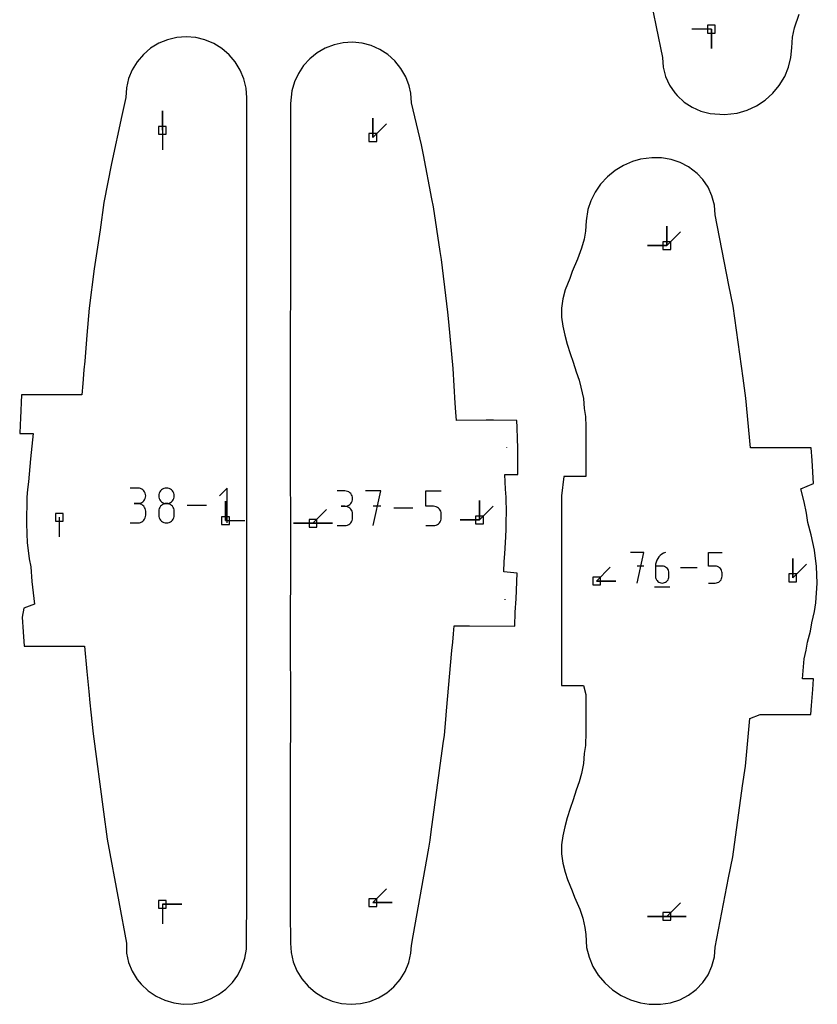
# Model space of a CAD drawing. Extents: x 0 to 600, y 0 to 900.
# Tile 29 of 55: x 460 to 519, y 513 to 585. Entities that reach past the tile are written whole.
import ezdxf

# ---------------------------------------------------------------- set-up
doc = ezdxf.new("R2010")
doc.units = 0

msp = doc.modelspace()

# ---------------------------------------------------------------- linework, layer by layer
at = {"layer": 'annotation', "color": 1}
for p, q in [((510.94082, 584.757398), (509.51207, 584.757398)), ((510.94082, 584.757398), (510.94082, 583.328648)), ((510.94082, 584.757398), (510.94082, 583.328648)), ((510.94082, 583.328648), (510.94082, 584.757398)), ((470.528814, 577.307544), (470.528814, 578.736294)), ((470.528814, 577.307544), (470.528814, 578.736294)), ((470.528814, 578.736294), (470.528814, 577.307544)), ((486.018265, 576.7816), (486.018265, 578.21035)), ((486.018265, 576.7816), (486.018265, 578.21035)), ((486.018265, 578.21035), (486.018265, 576.7816)), ((470.528814, 577.307544), (470.528814, 575.878794)), ((486.018265, 576.7816), (487.028544, 577.791879)), ((507.660773, 568.81403), (507.660773, 570.24278)), ((507.660773, 568.81403), (507.660773, 570.24278)), ((507.660773, 570.24278), (507.660773, 568.81403)), ((507.660773, 568.81403), (507.660773, 570.24278)), ((507.660773, 570.24278), (507.660773, 568.81403)), ((507.660773, 568.81403), (508.671052, 569.824309)), ((507.660773, 568.81403), (506.232023, 568.81403)), ((507.660773, 568.81403), (506.232023, 568.81403)), ((506.232023, 568.81403), (507.660773, 568.81403)), ((495.877305, 553.956517), (495.876468, 553.964663)), ((468.72649, 550.961551), (468.156824, 550.961551)), ((468.828946, 550.952355), (468.72649, 550.961551)), ((468.925353, 550.925853), (468.828946, 550.952355)), ((469.014109, 550.883675), (468.925353, 550.925853)), ((469.093609, 550.827451), (469.014109, 550.883675)), ((469.16225, 550.758811), (469.093609, 550.827451)), ((469.218429, 550.679385), (469.16225, 550.758811)), ((469.260542, 550.590803), (469.218429, 550.679385)), ((469.286985, 550.494695), (469.260542, 550.590803)), ((469.296156, 550.39269), (469.286985, 550.494695)), ((469.286985, 550.290207), (469.296156, 550.39269)), ((469.296156, 550.39269), (469.296156, 550.39269)), ((470.267353, 550.494534), (470.258161, 550.392529)), ((470.258161, 550.392529), (470.258161, 550.392529)), ((470.258161, 550.392529), (470.267358, 550.290046)), ((470.29385, 550.590642), (470.267353, 550.494534)), ((470.336031, 550.679224), (470.29385, 550.590642)), ((470.392279, 550.75865), (470.336031, 550.679224)), ((470.460973, 550.82729), (470.392279, 550.75865)), ((470.540494, 550.883514), (470.460973, 550.82729)), ((470.629223, 550.925692), (470.540494, 550.883514)), ((470.72554, 550.952194), (470.629223, 550.925692)), ((470.827827, 550.961391), (470.72554, 550.952194)), ((470.930113, 550.952194), (470.827827, 550.961391)), ((470.827827, 550.961391), (470.827827, 550.961391)), ((471.02643, 550.925692), (470.930113, 550.952194)), ((471.115159, 550.883514), (471.02643, 550.925692)), ((471.19468, 550.82729), (471.115159, 550.883514)), ((471.263374, 550.75865), (471.19468, 550.82729)), ((471.319622, 550.679224), (471.263374, 550.75865)), ((471.361804, 550.590642), (471.319622, 550.679224)), ((471.3883, 550.494534), (471.361804, 550.590642)), ((471.388295, 550.290046), (471.397492, 550.392529)), ((471.397492, 550.392529), (471.3883, 550.494534)), ((471.397492, 550.392529), (471.397492, 550.392529)), ((475.294579, 550.964528), (474.72427, 550.394058)), ((475.294579, 548.399182), (475.294579, 550.964528)), ((483.958492, 550.751465), (483.391974, 550.751465)), ((484.060382, 550.742319), (483.958492, 550.751465)), ((484.156256, 550.715964), (484.060382, 550.742319)), ((484.244521, 550.674019), (484.156256, 550.715964)), ((484.323582, 550.618105), (484.244521, 550.674019)), ((484.391844, 550.549845), (484.323582, 550.618105)), ((484.447712, 550.470857), (484.391844, 550.549845)), ((484.489592, 550.382765), (484.447712, 550.470857)), ((484.51589, 550.287187), (484.489592, 550.382765)), ((486.616095, 550.754424), (485.481619, 550.754424)), ((486.048937, 548.203254), (486.616095, 550.754424)), ((489.924489, 549.618349), (489.924489, 550.754424)), ((489.924489, 550.754424), (491.057525, 550.754424)), ((468.72649, 549.82222), (468.441255, 549.82222)), ((468.441255, 549.82222), (468.72649, 549.82222)), ((468.72649, 549.82222), (468.828946, 549.831418)), ((468.828946, 549.813024), (468.72649, 549.82222)), ((468.72649, 549.82222), (468.72649, 549.82222)), ((468.828946, 549.831418), (468.925353, 549.857936)), ((468.925353, 549.786522), (468.828946, 549.813024)), ((468.925353, 549.857936), (469.014109, 549.900156)), ((469.014109, 549.744343), (468.925353, 549.786522)), ((469.014109, 549.900156), (469.093609, 549.956462)), ((469.093609, 549.688119), (469.014109, 549.744343)), ((469.093609, 549.956462), (469.16225, 550.025236)), ((469.16225, 549.619479), (469.093609, 549.688119)), ((469.16225, 550.025236), (469.218429, 550.104863)), ((469.218429, 550.104863), (469.260542, 550.193725)), ((469.260542, 550.193725), (469.286985, 550.290207)), ((470.267358, 550.290046), (470.293868, 550.193565)), ((470.293868, 550.193565), (470.336067, 550.104702)), ((470.336067, 550.104702), (470.392332, 550.025075)), ((470.460973, 549.687831), (470.392279, 549.61907)), ((470.392332, 550.025075), (470.461039, 549.956301)), ((470.540494, 549.744129), (470.460973, 549.687831)), ((470.461039, 549.956301), (470.540566, 549.899995)), ((470.629223, 549.786345), (470.540494, 549.744129)), ((470.540566, 549.899995), (470.629288, 549.857775)), ((470.72554, 549.812861), (470.629223, 549.786345)), ((470.629288, 549.857775), (470.725583, 549.831257)), ((470.827827, 549.822059), (470.72554, 549.812861)), ((470.725583, 549.831257), (470.827827, 549.822059)), ((470.827827, 549.822059), (470.930071, 549.831257)), ((470.930113, 549.812866), (470.827827, 549.822059)), ((470.827827, 549.822059), (470.827827, 549.822059)), ((470.827827, 549.822059), (470.827827, 549.822059)), ((470.930071, 549.831257), (471.026365, 549.857775)), ((471.02643, 549.786363), (470.930113, 549.812866)), ((471.026365, 549.857775), (471.115088, 549.899995)), ((471.115159, 549.744165), (471.02643, 549.786363)), ((471.115088, 549.899995), (471.194614, 549.956301)), ((471.19468, 549.687884), (471.115159, 549.744165)), ((471.194614, 549.956301), (471.263321, 550.025075)), ((471.263374, 549.619137), (471.19468, 549.687884)), ((471.263321, 550.025075), (471.319586, 550.104702)), ((471.319586, 550.104702), (471.361785, 550.193565)), ((471.361785, 550.193565), (471.388295, 550.290046)), ((473.762426, 549.681855), (472.359739, 549.681855)), ((475.16804, 548.568779), (475.16804, 549.997529)), ((475.16804, 548.568779), (475.16804, 549.997529)), ((475.16804, 549.997529), (475.16804, 548.568779)), ((484.060382, 549.627576), (484.156256, 549.653947)), ((484.156256, 549.653947), (484.244521, 549.695934)), ((484.244521, 549.695934), (484.323582, 549.751929)), ((484.323582, 549.751929), (484.391844, 549.820323)), ((484.391844, 549.820323), (484.447712, 549.89951)), ((484.447712, 549.89951), (484.489592, 549.987882)), ((484.489592, 549.987882), (484.51589, 550.08383)), ((484.52501, 550.185747), (484.51589, 550.287187)), ((484.51589, 550.08383), (484.52501, 550.185747)), ((484.52501, 550.185747), (484.52501, 550.185747)), ((493.866767, 548.609685), (493.866767, 550.038435)), ((493.866767, 548.609685), (493.866767, 550.038435)), ((493.866767, 550.038435), (493.866767, 548.609685)), ((493.866767, 548.609685), (493.866767, 550.038435)), ((493.866767, 550.038435), (493.866767, 548.609685)), ((469.218429, 549.540053), (469.16225, 549.619479)), ((469.260542, 549.451471), (469.218429, 549.540053)), ((469.286985, 549.355363), (469.260542, 549.451471)), ((469.296156, 549.253358), (469.286985, 549.355363)), ((469.286985, 548.866077), (469.296156, 548.968123)), ((469.296156, 548.968123), (469.296156, 549.253358)), ((469.296156, 549.253358), (469.296156, 549.253358)), ((470.267353, 549.354185), (470.258161, 549.25175)), ((470.258161, 549.25175), (470.258161, 548.967963)), ((470.258161, 548.967963), (470.258161, 548.967963)), ((470.258161, 548.967963), (470.267358, 548.865534)), ((470.29385, 549.450629), (470.267353, 549.354185)), ((470.336031, 549.539464), (470.29385, 549.450629)), ((470.392279, 549.61907), (470.336031, 549.539464)), ((471.319622, 549.539535), (471.263374, 549.619137)), ((471.361804, 549.450694), (471.319622, 549.539535)), ((471.3883, 549.354228), (471.361804, 549.450694)), ((471.388295, 548.865534), (471.397492, 548.967963)), ((471.397492, 549.25175), (471.3883, 549.354228)), ((471.397492, 548.967963), (471.397492, 549.25175)), ((471.397492, 549.25175), (471.397492, 549.25175)), ((481.607304, 548.37156), (482.617583, 549.381839)), ((483.958492, 549.618429), (483.674833, 549.618429)), ((483.674833, 549.618429), (483.958492, 549.618429)), ((483.958492, 549.618429), (484.060382, 549.627576)), ((484.060382, 549.609283), (483.958492, 549.618429)), ((483.958492, 549.618429), (483.958492, 549.618429)), ((484.156256, 549.582928), (484.060382, 549.609283)), ((484.244521, 549.540983), (484.156256, 549.582928)), ((484.323582, 549.485069), (484.244521, 549.540983)), ((484.391844, 549.416809), (484.323582, 549.485069)), ((484.447712, 549.337821), (484.391844, 549.416809)), ((484.489592, 549.249729), (484.447712, 549.337821)), ((484.51589, 549.154152), (484.489592, 549.249729)), ((484.52501, 549.052711), (484.51589, 549.154152)), ((484.52501, 548.769052), (484.52501, 549.052711)), ((484.52501, 549.052711), (484.52501, 549.052711)), ((486.616095, 549.618349), (486.048937, 549.618349)), ((488.96804, 549.478839), (487.573104, 549.478839)), ((490.491007, 549.618349), (489.924489, 549.618349)), ((490.592728, 549.609256), (490.491007, 549.618349)), ((490.688513, 549.583032), (490.592728, 549.609256)), ((490.776752, 549.541258), (490.688513, 549.583032)), ((490.855833, 549.485516), (490.776752, 549.541258)), ((490.924148, 549.417387), (490.855833, 549.485516)), ((490.980085, 549.338453), (490.924148, 549.417387)), ((491.022033, 549.250294), (490.980085, 549.338453)), ((491.048384, 549.154493), (491.022033, 549.250294)), ((491.057525, 549.052631), (491.048384, 549.154493)), ((491.057525, 548.770412), (491.057525, 549.052631)), ((491.057525, 549.052631), (491.057525, 549.052631)), ((493.866767, 548.609685), (494.877046, 549.619964)), ((462.931519, 548.806904), (462.931519, 547.378154)), ((468.156824, 548.399262), (468.72649, 548.399262)), ((468.72649, 548.399262), (468.828946, 548.408453)), ((468.72649, 548.399262), (468.72649, 548.399262)), ((468.828946, 548.408453), (468.925353, 548.434942)), ((468.925353, 548.434942), (469.014109, 548.477103)), ((469.014109, 548.477103), (469.093609, 548.533309)), ((469.093609, 548.533309), (469.16225, 548.601936)), ((469.16225, 548.601936), (469.218429, 548.681357)), ((469.218429, 548.681357), (469.260542, 548.769946)), ((469.260542, 548.769946), (469.286985, 548.866077)), ((470.267358, 548.865534), (470.293868, 548.769201)), ((470.293868, 548.769201), (470.336067, 548.680553)), ((470.336067, 548.680553), (470.392332, 548.60118)), ((470.392332, 548.60118), (470.461039, 548.532672)), ((470.461039, 548.532672), (470.540566, 548.47662)), ((470.540566, 548.47662), (470.629288, 548.434614)), ((470.629288, 548.434614), (470.725583, 548.408244)), ((470.725583, 548.408244), (470.827827, 548.399101)), ((470.827827, 548.399101), (470.930071, 548.408244)), ((470.827827, 548.399101), (470.827827, 548.399101)), ((470.930071, 548.408244), (471.026365, 548.434614)), ((471.026365, 548.434614), (471.115088, 548.47662)), ((471.115088, 548.47662), (471.194614, 548.532672)), ((471.194614, 548.532672), (471.263321, 548.60118)), ((471.263321, 548.60118), (471.319586, 548.680553)), ((471.319586, 548.680553), (471.361785, 548.769201)), ((471.361785, 548.769201), (471.388295, 548.865534)), ((475.16804, 548.568779), (476.59679, 548.568779)), ((481.607304, 548.37156), (480.178554, 548.37156)), ((481.607304, 548.37156), (480.178554, 548.37156)), ((480.178554, 548.37156), (481.607304, 548.37156)), ((481.607304, 548.37156), (483.036054, 548.37156)), ((481.607304, 548.37156), (483.036054, 548.37156)), ((483.036054, 548.37156), (481.607304, 548.37156)), ((481.607304, 548.37156), (483.036054, 548.37156)), ((483.036054, 548.37156), (481.607304, 548.37156)), ((483.391974, 548.203334), (483.958492, 548.203334)), ((483.958492, 548.203334), (484.060382, 548.212474)), ((483.958492, 548.203334), (483.958492, 548.203334)), ((484.060382, 548.212474), (484.156256, 548.238817)), ((484.156256, 548.238817), (484.244521, 548.280744)), ((484.244521, 548.280744), (484.323582, 548.336641)), ((484.323582, 548.336641), (484.391844, 548.404888)), ((484.391844, 548.404888), (484.447712, 548.48387)), ((484.447712, 548.48387), (484.489592, 548.571969)), ((484.489592, 548.571969), (484.51589, 548.667569)), ((484.51589, 548.667569), (484.52501, 548.769052)), ((489.924489, 548.203254), (490.491007, 548.203254)), ((490.491007, 548.203254), (490.592686, 548.212396)), ((490.491007, 548.203254), (490.491007, 548.203254)), ((490.592686, 548.212396), (490.688448, 548.238752)), ((490.688448, 548.238752), (490.77668, 548.280718)), ((490.77668, 548.280718), (490.855767, 548.336687)), ((490.855767, 548.336687), (490.924095, 548.405055)), ((490.924095, 548.405055), (490.980049, 548.484217)), ((490.980049, 548.484217), (491.022015, 548.572567)), ((491.022015, 548.572567), (491.048378, 548.6685)), ((491.048378, 548.6685), (491.057525, 548.770412)), ((493.866767, 548.609685), (492.438017, 548.609685)), ((493.866767, 548.609685), (492.438017, 548.609685)), ((492.438017, 548.609685), (493.866767, 548.609685)), ((505.978994, 546.210929), (504.980836, 546.210929)), ((505.479985, 543.966305), (505.978994, 546.210929)), ((507.295699, 546.085253), (507.177776, 545.996326)), ((507.42673, 546.15739), (507.295699, 546.085253)), ((507.569522, 546.210929), (507.42673, 546.15739)), ((507.569522, 546.210929), (507.569522, 546.210929)), ((510.728478, 545.211363), (510.728478, 546.210929)), ((510.728478, 546.210929), (511.725369, 546.210929)), ((506.831835, 545.363082), (506.820798, 545.211363)), ((506.864049, 545.508854), (506.831835, 545.363082)), ((506.916095, 545.646871), (506.864049, 545.508854)), ((506.986628, 545.775328), (506.916095, 545.646871)), ((507.074304, 545.892415), (506.986628, 545.775328)), ((507.177776, 545.996326), (507.074304, 545.892415)), ((516.924954, 544.352804), (516.924954, 545.781554)), ((516.924954, 544.352804), (516.924954, 545.781554)), ((516.924954, 545.781554), (516.924954, 544.352804)), ((516.924954, 544.352804), (517.935233, 545.363083)), ((502.488971, 544.114679), (503.499249, 545.124958)), ((505.978994, 545.211363), (505.479985, 545.211363)), ((506.820798, 545.211363), (506.820798, 544.465314)), ((507.319243, 545.211363), (506.820798, 545.211363)), ((507.40889, 545.203363), (507.319243, 545.211363)), ((507.493244, 545.18029), (507.40889, 545.203363)), ((507.570904, 545.143536), (507.493244, 545.18029)), ((507.640464, 545.094491), (507.570904, 545.143536)), ((507.700524, 545.034549), (507.640464, 545.094491)), ((507.749679, 544.965099), (507.700524, 545.034549)), ((507.786527, 544.887533), (507.749679, 544.965099)), ((507.809665, 544.803244), (507.786527, 544.887533)), ((507.817689, 544.713621), (507.809665, 544.803244)), ((507.817689, 544.465314), (507.817689, 544.713621)), ((507.817689, 544.713621), (507.817689, 544.713621)), ((509.886956, 545.088617), (508.659634, 545.088617)), ((511.226924, 545.211363), (510.728478, 545.211363)), ((511.316422, 545.203363), (511.226924, 545.211363)), ((511.400698, 545.18029), (511.316422, 545.203363)), ((511.478334, 545.143536), (511.400698, 545.18029)), ((511.547913, 545.094491), (511.478334, 545.143536)), ((511.608019, 545.034549), (511.547913, 545.094491)), ((511.657234, 544.965099), (511.608019, 545.034549)), ((511.694142, 544.887533), (511.657234, 544.965099)), ((511.717326, 544.803244), (511.694142, 544.887533)), ((511.725369, 544.713621), (511.717326, 544.803244)), ((511.725369, 544.465314), (511.725369, 544.713621)), ((511.725369, 544.713621), (511.725369, 544.713621)), ((502.488971, 544.114679), (503.917721, 544.114679)), ((502.488971, 544.114679), (503.917721, 544.114679)), ((503.917721, 544.114679), (502.488971, 544.114679)), ((506.820798, 544.465314), (506.820798, 544.465314)), ((506.820798, 544.465314), (506.828845, 544.375648)), ((506.828845, 544.375648), (506.852041, 544.291242)), ((506.852041, 544.291242), (506.888964, 544.213508)), ((506.888964, 544.213508), (506.938195, 544.143858)), ((506.938195, 544.143858), (506.998312, 544.083705)), ((506.998312, 544.083705), (507.067896, 544.034461)), ((507.067896, 544.034461), (507.145526, 543.997538)), ((507.145526, 543.997538), (507.229782, 543.974349)), ((507.229782, 543.974349), (507.319243, 543.966305)), ((507.319243, 543.966305), (507.40889, 543.974349)), ((507.319243, 543.966305), (507.319243, 543.966305)), ((507.40889, 543.974349), (507.493244, 543.997538)), ((507.493244, 543.997538), (507.570904, 544.034461)), ((507.570904, 544.034461), (507.640464, 544.083705)), ((507.640464, 544.083705), (507.700524, 544.143858)), ((507.700524, 544.143858), (507.749679, 544.213508)), ((507.749679, 544.213508), (507.786527, 544.291242)), ((507.786527, 544.291242), (507.809665, 544.375648)), ((507.809665, 544.375648), (507.817689, 544.465314)), ((510.728478, 543.966305), (511.226924, 543.966305)), ((511.226924, 543.966305), (511.316385, 543.974349)), ((511.226924, 543.966305), (511.226924, 543.966305)), ((511.316385, 543.974349), (511.400641, 543.997538)), ((511.400641, 543.997538), (511.478271, 544.034461)), ((511.478271, 544.034461), (511.547855, 544.083705)), ((511.547855, 544.083705), (511.607972, 544.143858)), ((511.607972, 544.143858), (511.657203, 544.213508)), ((511.657203, 544.213508), (511.694126, 544.291242)), ((511.694126, 544.291242), (511.717322, 544.375648)), ((511.717322, 544.375648), (511.725369, 544.465314)), ((506.758369, 543.685727), (507.880681, 543.685727)), ((495.748355, 542.740182), (495.753973, 542.785425)), ((486.018265, 520.43616), (487.028544, 521.446438)), ((470.528814, 520.305552), (471.957564, 520.305552)), ((470.528814, 520.305552), (471.957564, 520.305552)), ((471.957564, 520.305552), (470.528814, 520.305552)), ((470.528814, 520.305552), (470.528814, 518.876802)), ((486.018265, 520.43616), (487.447015, 520.43616)), ((486.018265, 520.43616), (487.447015, 520.43616)), ((487.447015, 520.43616), (486.018265, 520.43616)), ((507.660773, 519.414745), (508.671052, 520.425024)), ((507.660773, 519.414745), (506.232023, 519.414745)), ((507.660773, 519.414745), (506.232023, 519.414745)), ((506.232023, 519.414745), (507.660773, 519.414745)), ((507.660773, 519.414745), (509.089523, 519.414745)), ((507.660773, 519.414745), (509.089523, 519.414745)), ((509.089523, 519.414745), (507.660773, 519.414745)), ((507.660773, 519.414745), (509.089523, 519.414745)), ((509.089523, 519.414745), (507.660773, 519.414745))]:
    msp.add_line(p, q, dxfattribs=at)
at = {"layer": 'boundary', "color": 5}
for p, q in [((506.052459, 589.081677), (506.870874, 584.929823)), ((517.062538, 584.859212), (517.391775, 585.866956)), ((506.870874, 584.929823), (507.33385, 582.680464)), ((516.917441, 584.178609), (517.062538, 584.859212)), ((470.90425, 583.980703), (470.257468, 583.714246)), ((471.584978, 584.142168), (470.90425, 583.980703)), ((472.279999, 584.194668), (471.584978, 584.142168)), ((472.974854, 584.137762), (472.279999, 584.194668)), ((473.655149, 583.972118), (472.974854, 584.137762)), ((474.301805, 583.701736), (473.655149, 583.972118)), ((483.839925, 583.753074), (483.163285, 583.606237)), ((484.531219, 583.792787), (483.839925, 583.753074)), ((485.220613, 583.724554), (484.531219, 583.792787)), ((516.854688, 583.378237), (516.917441, 584.178609)), ((469.660542, 583.349418), (469.128178, 582.89514)), ((470.257468, 583.714246), (469.660542, 583.349418)), ((474.898832, 583.333185), (474.301805, 583.701736)), ((475.431321, 582.875629), (474.898832, 583.333185)), ((481.919861, 583.011872), (481.382011, 582.5796)), ((482.518261, 583.356999), (481.919861, 583.011872)), ((483.163285, 583.606237), (482.518261, 583.356999)), ((485.894319, 583.548379), (485.220613, 583.724554)), ((486.533455, 583.267663), (485.894319, 583.548379)), ((487.121913, 582.888491), (486.533455, 583.267663)), ((516.796735, 582.660345), (516.854688, 583.378237)), ((468.673448, 582.362678), (468.307568, 581.765129)), ((469.128178, 582.89514), (468.673448, 582.362678)), ((475.88626, 582.340277), (475.431321, 582.875629)), ((476.252399, 581.740341), (475.88626, 582.340277)), ((481.382011, 582.5796), (480.916666, 582.070561)), ((487.644489, 582.419493), (487.121913, 582.888491)), ((488.087544, 581.871779), (487.644489, 582.419493)), ((507.33385, 582.680464), (507.395772, 581.962915)), ((516.623216, 581.94847), (516.796735, 582.660345)), ((468.307568, 581.765129), (468.039496, 581.117186)), ((476.520683, 581.090579), (476.252399, 581.740341)), ((480.916666, 582.070561), (480.534584, 581.496975)), ((488.439269, 581.258632), (488.087544, 581.871779)), ((507.395772, 581.962915), (507.569547, 581.281016)), ((516.338364, 581.262413), (516.623216, 581.94847)), ((468.039496, 581.117186), (467.875799, 580.434861)), ((476.684538, 580.406975), (476.520683, 581.090579)), ((480.244351, 580.872188), (480.052647, 580.210667)), ((480.534584, 581.496975), (480.244351, 580.872188)), ((488.690049, 580.59523), (488.439269, 581.258632)), ((507.569547, 581.281016), (507.854808, 580.641767)), ((515.941698, 580.609916), (516.338364, 581.262413)), ((467.875799, 580.434861), (467.836732, 579.724993)), ((476.739877, 579.703393), (476.684538, 580.406975)), ((480.052647, 580.210667), (479.946687, 579.291875)), ((488.82073, 580.04692), (488.690049, 580.59523)), ((507.854808, 580.641767), (508.244513, 580.060899)), ((515.464393, 580.040453), (515.941698, 580.609916)), ((467.836732, 579.724993), (467.545907, 578.404632)), ((476.739821, 575.240468), (476.739877, 579.703393)), ((488.875411, 579.343874), (488.82073, 580.04692)), ((508.244513, 580.060899), (508.432933, 579.863354)), ((508.432933, 579.863354), (508.943501, 579.392954)), ((508.943501, 579.392954), (509.526194, 579.011656)), ((514.259983, 579.115571), (514.896654, 579.535199)), ((514.896654, 579.535199), (515.464393, 580.040453)), ((479.946687, 579.291875), (479.946441, 573.877289)), ((489.588263, 576.229055), (488.875411, 579.343874)), ((509.526194, 579.011656), (510.166282, 578.726722)), ((510.166282, 578.726722), (510.848293, 578.543063)), ((512.843893, 578.572208), (513.570065, 578.791942)), ((513.570065, 578.791942), (514.259983, 579.115571)), ((467.545907, 578.404632), (466.771852, 574.86629)), ((510.848293, 578.543063), (511.901056, 578.462133)), ((511.901056, 578.462133), (512.843893, 578.572208)), ((489.741657, 575.512656), (489.588263, 576.229055)), ((476.751043, 569.413574), (476.739821, 575.240468)), ((490.36396, 572.258755), (489.741657, 575.512656)), ((505.7175, 575.177128), (505.142091, 575.003678)), ((506.555566, 575.286343), (505.7175, 575.177128)), ((507.270278, 575.273892), (506.555566, 575.286343)), ((507.971926, 575.156699), (507.270278, 575.273892)), ((508.641755, 574.935789), (507.971926, 575.156699)), ((466.771852, 574.86629), (466.223159, 571.997327)), ((503.847724, 574.337246), (503.28237, 573.877569)), ((504.472134, 574.715375), (503.847724, 574.337246)), ((505.142091, 575.003678), (504.472134, 574.715375)), ((509.263859, 574.614669), (508.641755, 574.935789)), ((509.8866, 574.132533), (509.263859, 574.614669)), ((479.946441, 573.877289), (479.94603, 565.203871)), ((503.28237, 573.877569), (502.788503, 573.346131)), ((510.307479, 573.690546), (509.8866, 574.132533)), ((510.698051, 573.109532), (510.307479, 573.690546)), ((502.788503, 573.346131), (502.377278, 572.754175)), ((510.984338, 572.471277), (510.698051, 573.109532)), ((490.47237, 571.662478), (490.36396, 572.258755)), ((502.377278, 572.754175), (502.058385, 572.114194)), ((511.159338, 571.790981), (510.984338, 572.471277)), ((466.223159, 571.997327), (465.944542, 569.9774)), ((490.98279, 568.394752), (490.47237, 571.662478)), ((501.851452, 571.486648), (501.719147, 570.651096)), ((502.058385, 572.114194), (501.851452, 571.486648)), ((511.218309, 571.081175), (511.159338, 571.790981)), ((512.228167, 565.901496), (511.218309, 571.081175)), ((465.944542, 569.9774), (465.494468, 567.096015)), ((501.719147, 570.651096), (501.671453, 569.87895)), ((476.746899, 564.157875), (476.751043, 569.413574)), ((501.570807, 569.299737), (501.382524, 568.623206)), ((501.671453, 569.87895), (501.570807, 569.299737)), ((501.382524, 568.623206), (501.092444, 567.815056)), ((491.07171, 567.796096), (490.98279, 568.394752)), ((491.473998, 564.517044), (491.07171, 567.796096)), ((501.092444, 567.815056), (500.6931, 566.92156)), ((465.494468, 567.096015), (465.139814, 564.205122)), ((500.507767, 566.393047), (500.171795, 565.566192)), ((500.6931, 566.92156), (500.507767, 566.393047)), ((512.548478, 564.348234), (512.228167, 565.901496)), ((479.94603, 565.203871), (479.940984, 562.883992)), ((500.002046, 564.890715), (499.916342, 564.217881)), ((500.171795, 565.566192), (500.002046, 564.890715)), ((465.139814, 564.205122), (464.964357, 562.216271)), ((476.744611, 563.109962), (476.746899, 564.157875)), ((491.544068, 563.916463), (491.473998, 564.517044)), ((499.916342, 564.217881), (499.915823, 563.547631)), ((513.27728, 559.048829), (512.548478, 564.348234)), ((491.60682, 563.210465), (491.544068, 563.916463)), ((499.915823, 563.547631), (499.993171, 562.878232)), ((476.750821, 561.782462), (476.744611, 563.109962)), ((479.940984, 562.883992), (479.940317, 552.321129)), ((491.926702, 559.755757), (491.60682, 563.210465)), ((499.993171, 562.878232), (500.143956, 562.22667)), ((464.964357, 562.216271), (464.803075, 560.312847)), ((500.143956, 562.22667), (500.324733, 561.548219)), ((476.739414, 551.849637), (476.750821, 561.782462)), ((500.324733, 561.548219), (500.539035, 560.875952)), ((500.539035, 560.875952), (500.7759, 560.222044)), ((464.803075, 560.312847), (464.752108, 559.664273)), ((500.7759, 560.222044), (500.983719, 559.529741)), ((464.752108, 559.664273), (464.661236, 558.660655)), ((492.081687, 557.22417), (491.926702, 559.755757)), ((500.983719, 559.529741), (501.216693, 558.896821)), ((464.661236, 558.660655), (464.606234, 557.824877)), ((501.216693, 558.896821), (501.335738, 558.385911)), ((501.335738, 558.385911), (501.515783, 557.564278)), ((513.488972, 557.593823), (513.27728, 559.048829)), ((460.150454, 557.818683), (460.070251, 556.120166)), ((461.035314, 557.826652), (460.150454, 557.818683)), ((464.606234, 557.824877), (461.035314, 557.826652)), ((492.131167, 556.544504), (492.081687, 557.22417)), ((501.515783, 557.564278), (501.579969, 556.81429)), ((513.82969, 553.92703), (513.488972, 557.593823)), ((492.16621, 555.947799), (492.131167, 556.544504)), ((501.579969, 556.81429), (501.6662, 556.230339)), ((501.6662, 556.230339), (501.695803, 555.496439)), ((460.045887, 555.61097), (460.020335, 554.987362)), ((460.070251, 556.120166), (460.045887, 555.61097)), ((494.36023, 555.954173), (492.16621, 555.947799)), ((494.911383, 555.955104), (494.36023, 555.954173)), ((496.622049, 555.942037), (494.911383, 555.955104)), ((496.635831, 555.430275), (496.622049, 555.942037)), ((501.695803, 555.496439), (501.702137, 552.479534)), ((460.020335, 554.987362), (461.013391, 554.98574)), ((461.013391, 554.98574), (460.806744, 553.107449)), ((496.664493, 554.580792), (496.635831, 555.430275)), ((496.690068, 553.916271), (496.664493, 554.580792)), ((496.700892, 553.210911), (496.690068, 553.916271)), ((517.295805, 553.920414), (513.82969, 553.92703)), ((518.285789, 553.93384), (517.295805, 553.920414)), ((518.353383, 552.996104), (518.285789, 553.93384)), ((460.806744, 553.107449), (460.674312, 551.43032)), ((496.679683, 551.95294), (496.700892, 553.210911)), ((518.465538, 551.307056), (518.353383, 552.996104)), ((476.73936, 548.620179), (476.739414, 551.849637)), ((479.940317, 552.321129), (479.945692, 548.362405)), ((495.746623, 551.952763), (496.679683, 551.95294)), ((495.778353, 550.881456), (495.746623, 551.952763)), ((501.702137, 552.479534), (501.700554, 551.809177)), ((460.674312, 551.43032), (460.598731, 550.852935)), ((500.081828, 551.808511), (499.916979, 550.386505)), ((501.700554, 551.809177), (500.081828, 551.808511)), ((517.534901, 550.903781), (518.465538, 551.307056)), ((460.598731, 550.852935), (460.550207, 550.282859)), ((495.827873, 550.297391), (495.778353, 550.881456)), ((499.916979, 550.386505), (499.918157, 540.456712)), ((517.7754, 549.939339), (517.534901, 550.903781)), ((460.537639, 549.720673), (460.518384, 548.888869)), ((460.550207, 550.282859), (460.537639, 549.720673)), ((495.845924, 549.106468), (495.827873, 550.297391)), ((517.944918, 549.106978), (517.7754, 549.939339)), ((495.840924, 548.561411), (495.845924, 549.106468)), ((518.052582, 548.432602), (517.944918, 549.106978)), ((460.518384, 548.888869), (460.523477, 548.339702)), ((460.523477, 548.339702), (460.548184, 547.611612)), ((476.749224, 539.500552), (476.73936, 548.620179)), ((479.945692, 548.362405), (479.943117, 537.825131)), ((495.84114, 547.942338), (495.840924, 548.561411)), ((518.296293, 547.518941), (518.052582, 548.432602)), ((460.548184, 547.611612), (460.580457, 546.929285)), ((495.800527, 547.38148), (495.84114, 547.942338)), ((518.528002, 546.381014), (518.296293, 547.518941)), ((460.580457, 546.929285), (460.63806, 546.356292)), ((495.733625, 546.126796), (495.800527, 547.38148)), ((460.63806, 546.356292), (460.72542, 545.74793)), ((495.678462, 545.551678), (495.733625, 546.126796)), ((518.687062, 545.179495), (518.528002, 546.381014)), ((460.72542, 545.74793), (460.838969, 545.154231)), ((495.664098, 544.786264), (495.678462, 545.551678)), ((460.838969, 545.154231), (460.902194, 544.073146)), ((496.652588, 544.684758), (495.664098, 544.786264)), ((496.564107, 542.795396), (496.652588, 544.684758)), ((518.738023, 543.968764), (518.687062, 545.179495)), ((460.902194, 544.073146), (461.114239, 542.40326)), ((518.629527, 542.506756), (518.738023, 543.968764)), ((461.114239, 542.40326), (460.329576, 542.125432)), ((496.506263, 541.82766), (496.564107, 542.795396)), ((518.537294, 541.861812), (518.629527, 542.506756)), ((460.329576, 542.125432), (460.205037, 541.450956)), ((496.459147, 540.791957), (496.506263, 541.82766)), ((518.347762, 541.036409), (518.537294, 541.861812)), ((460.205037, 541.450956), (460.274351, 540.361733)), ((518.246415, 540.422781), (518.347762, 541.036409)), ((460.274351, 540.361733), (460.344382, 539.320626)), ((491.957249, 540.215932), (492.000521, 540.819565)), ((492.000521, 540.819565), (493.121638, 540.816735)), ((493.121638, 540.816735), (496.459147, 540.791957)), ((499.918157, 540.456712), (499.916855, 536.420887)), ((518.024798, 539.606676), (518.246415, 540.422781)), ((476.74406, 533.075686), (476.749224, 539.500552)), ((491.842441, 539.005941), (491.899262, 539.604065)), ((491.899262, 539.604065), (491.957249, 540.215932)), ((517.919658, 539.018047), (518.024798, 539.606676)), ((460.344382, 539.320626), (461.392219, 539.326022)), ((461.392219, 539.326022), (464.801549, 539.308985)), ((464.801549, 539.308985), (464.971709, 537.446063)), ((491.446705, 534.546162), (491.842441, 539.005941)), ((517.782661, 538.393959), (517.919658, 539.018047)), ((517.650113, 536.899927), (517.782661, 538.393959)), ((464.971709, 537.446063), (465.112031, 535.975241)), ((479.943117, 537.825131), (479.946251, 537.125529)), ((479.946251, 537.125529), (479.946069, 532.983378)), ((518.448148, 536.922479), (517.650113, 536.899927)), ((518.398006, 536.134788), (518.448148, 536.922479)), ((465.112031, 535.975241), (465.191371, 535.141509)), ((499.916855, 536.420887), (501.534532, 536.420951)), ((501.534532, 536.420951), (501.70226, 535.750442)), ((518.311967, 534.945331), (518.398006, 536.134788)), ((501.70226, 535.750442), (501.709146, 532.974797)), ((465.191371, 535.141509), (465.260868, 534.466286)), ((465.260868, 534.466286), (465.418759, 532.86027)), ((491.389594, 533.911094), (491.446705, 534.546162)), ((518.26404, 534.285617), (518.311967, 534.945331)), ((491.284939, 532.754249), (491.389594, 533.911094)), ((513.442554, 530.482906), (513.77796, 533.996586)), ((513.77796, 533.996586), (514.531726, 534.283165)), ((514.531726, 534.283165), (518.26404, 534.285617)), ((476.748481, 526.129772), (476.74406, 533.075686)), ((479.946069, 532.983378), (479.927142, 531.426273)), ((501.709146, 532.974797), (501.666615, 532.003205)), ((465.418759, 532.86027), (466.197369, 527.110848)), ((491.196971, 532.158387), (491.284939, 532.754249)), ((490.313664, 525.635812), (491.196971, 532.158387)), ((501.666615, 532.003205), (501.580537, 531.418787)), ((479.927142, 531.426273), (479.926043, 519.755143)), ((501.580537, 531.418787), (501.516535, 530.667377)), ((501.516535, 530.667377), (501.372223, 529.952021)), ((513.23186, 529.042315), (513.442554, 530.482906)), ((501.372223, 529.952021), (501.218362, 529.336219)), ((500.985341, 528.702533), (500.777527, 528.009495)), ((501.218362, 529.336219), (500.985341, 528.702533)), ((512.50786, 523.79217), (513.23186, 529.042315)), ((500.777527, 528.009495), (500.540394, 527.355041)), ((500.540394, 527.355041), (500.326284, 526.683171)), ((466.197369, 527.110848), (466.467187, 525.098056)), ((500.326284, 526.683171), (500.145231, 526.004856)), ((476.74554, 523.201419), (476.748481, 526.129772)), ((500.145231, 526.004856), (499.994547, 525.354735)), ((466.467187, 525.098056), (467.313896, 520.484122)), ((490.135674, 524.44672), (490.230561, 525.039859)), ((490.230561, 525.039859), (490.313664, 525.635812)), ((499.994547, 525.354735), (499.916636, 524.687065)), ((488.975876, 517.990097), (490.135674, 524.44672)), ((499.916636, 524.687065), (499.916238, 524.016787)), ((499.916238, 524.016787), (500.001063, 523.343805)), ((512.194771, 522.259367), (512.50786, 523.79217)), ((476.743695, 521.355207), (476.74554, 523.201419)), ((500.001063, 523.343805), (500.170477, 522.666719)), ((500.170477, 522.666719), (500.359092, 522.124543)), ((500.359092, 522.124543), (500.691811, 521.310541)), ((511.218781, 517.151043), (512.194771, 522.259367)), ((476.705654, 516.993765), (476.743695, 521.355207)), ((500.691811, 521.310541), (500.866112, 520.826329)), ((500.866112, 520.826329), (501.258796, 519.956252)), ((467.313896, 520.484122), (467.880967, 517.43614)), ((501.258796, 519.956252), (501.482764, 519.279212)), ((479.926043, 519.755143), (479.945198, 517.453444)), ((501.482764, 519.279212), (501.632746, 518.604488)), ((501.632746, 518.604488), (501.685804, 518.071659)), ((488.863198, 517.266939), (488.975876, 517.990097)), ((501.685804, 518.071659), (501.757236, 517.12521)), ((467.880967, 517.43614), (467.875393, 516.707327)), ((479.945198, 517.453444), (479.999991, 516.752149)), ((488.819824, 516.701673), (488.863198, 517.266939)), ((501.757236, 517.12521), (501.931219, 516.417985)), ((511.159669, 516.441593), (511.218781, 517.151043)), ((467.875393, 516.707327), (468.0382, 516.024724)), ((476.376334, 515.695506), (476.589581, 516.332193)), ((476.589581, 516.332193), (476.705654, 516.993765)), ((479.999991, 516.752149), (480.16329, 516.06705)), ((488.657239, 516.018612), (488.819824, 516.701673)), ((501.931219, 516.417985), (502.216668, 515.73736)), ((510.982358, 515.755123), (511.159669, 516.441593)), ((468.0382, 516.024724), (468.305561, 515.376505)), ((476.070393, 515.097329), (476.376334, 515.695506)), ((480.16329, 516.06705), (480.431204, 515.415383)), ((488.390055, 515.370178), (488.657239, 516.018612)), ((502.216668, 515.73736), (502.606547, 515.099965)), ((510.694324, 515.115372), (510.982358, 515.755123)), ((468.305561, 515.376505), (468.67078, 514.77853)), ((475.678046, 514.550722), (476.070393, 515.097329)), ((480.431204, 515.415383), (480.797102, 514.813194)), ((488.024865, 514.772282), (488.390055, 515.370178)), ((502.606547, 515.099965), (503.091293, 514.521509)), ((510.304803, 514.53686), (510.694324, 515.115372)), ((468.67078, 514.77853), (468.968535, 514.428709)), ((468.968535, 514.428709), (469.48264, 513.939268)), ((475.207183, 514.067951), (475.678046, 514.550722)), ((480.797102, 514.813194), (481.252054, 514.275295)), ((481.252054, 514.275295), (481.784852, 513.81493)), ((487.038476, 513.785403), (487.570595, 514.239637)), ((487.570595, 514.239637), (488.024865, 514.772282)), ((503.091293, 514.521509), (503.658907, 514.016231)), ((509.825023, 514.032189), (510.304803, 514.53686)), ((469.48264, 513.939268), (470.064514, 513.54048)), ((470.064514, 513.54048), (470.698251, 513.240867)), ((474.070249, 513.337909), (474.667507, 513.660333)), ((474.667507, 513.660333), (475.207183, 514.067951)), ((481.784852, 513.81493), (482.382207, 513.443545)), ((482.382207, 513.443545), (483.029457, 513.170256)), ((485.79446, 513.154725), (486.441523, 513.420758)), ((486.441523, 513.420758), (487.038476, 513.785403)), ((503.658907, 514.016231), (504.295481, 513.596558)), ((504.295481, 513.596558), (504.985278, 513.272854)), ((508.622457, 513.282534), (509.259026, 513.609875)), ((509.259026, 513.609875), (509.733847, 513.963703)), ((509.733847, 513.963703), (509.825023, 514.032189)), ((470.698251, 513.240867), (471.367184, 513.046119)), ((471.367184, 513.046119), (472.061201, 512.958637)), ((472.061201, 512.958637), (472.754305, 512.981026)), ((472.754305, 512.981026), (473.428137, 513.109197)), ((473.428137, 513.109197), (474.070249, 513.337909)), ((483.029457, 513.170256), (483.710661, 513.001719)), ((483.710661, 513.001719), (484.412014, 512.942178)), ((484.412014, 512.942178), (485.113254, 512.993856)), ((485.113254, 512.993856), (485.79446, 513.154725)), ((504.985278, 513.272854), (505.711396, 513.053039)), ((505.711396, 513.053039), (506.356176, 512.957353)), ((506.356176, 512.957353), (507.206499, 512.944422)), ((507.206499, 512.944422), (507.932635, 513.058876)), ((507.932635, 513.058876), (508.622457, 513.282534))]:
    msp.add_line(p, q, dxfattribs=at)
at = {"layer": 'hole', "color": 5}
for p, q in [((511.22657, 585.043148), (510.65507, 585.043148)), ((510.65507, 585.043148), (510.65507, 584.471648)), ((510.65507, 584.471648), (511.22657, 584.471648)), ((511.22657, 584.471648), (511.22657, 585.043148)), ((470.814564, 577.593294), (470.243064, 577.593294)), ((470.243064, 577.593294), (470.243064, 577.021794)), ((470.814564, 577.021794), (470.814564, 577.593294)), ((470.243064, 577.021794), (470.814564, 577.021794)), ((486.304015, 577.06735), (485.732515, 577.06735)), ((485.732515, 577.06735), (485.732515, 576.49585)), ((485.732515, 576.49585), (486.304015, 576.49585)), ((486.304015, 576.49585), (486.304015, 577.06735)), ((507.946523, 569.09978), (507.375023, 569.09978)), ((507.375023, 569.09978), (507.375023, 568.52828)), ((507.375023, 568.52828), (507.946523, 568.52828)), ((507.946523, 568.52828), (507.946523, 569.09978)), ((463.217269, 549.092654), (462.645769, 549.092654)), ((462.645769, 549.092654), (462.645769, 548.521154)), ((463.217269, 548.521154), (463.217269, 549.092654)), ((462.645769, 548.521154), (463.217269, 548.521154)), ((475.45379, 548.854529), (474.88229, 548.854529)), ((474.88229, 548.854529), (474.88229, 548.283029)), ((474.88229, 548.283029), (475.45379, 548.283029)), ((475.45379, 548.283029), (475.45379, 548.854529)), ((481.893054, 548.65731), (481.321554, 548.65731)), ((481.321554, 548.65731), (481.321554, 548.08581)), ((481.893054, 548.08581), (481.893054, 548.65731)), ((494.152517, 548.895435), (493.581017, 548.895435)), ((493.581017, 548.895435), (493.581017, 548.323935)), ((493.581017, 548.323935), (494.152517, 548.323935)), ((494.152517, 548.323935), (494.152517, 548.895435)), ((481.321554, 548.08581), (481.893054, 548.08581)), ((517.210704, 544.638554), (516.639204, 544.638554)), ((516.639204, 544.638554), (516.639204, 544.067054)), ((517.210704, 544.067054), (517.210704, 544.638554)), ((502.774721, 544.400429), (502.203221, 544.400429)), ((502.203221, 544.400429), (502.203221, 543.828929)), ((502.774721, 543.828929), (502.774721, 544.400429)), ((516.639204, 544.067054), (517.210704, 544.067054)), ((502.203221, 543.828929), (502.774721, 543.828929)), ((486.304015, 520.72191), (485.732515, 520.72191)), ((485.732515, 520.72191), (485.732515, 520.15041)), ((486.304015, 520.15041), (486.304015, 520.72191)), ((470.814564, 520.591302), (470.243064, 520.591302)), ((470.243064, 520.591302), (470.243064, 520.019802)), ((470.243064, 520.019802), (470.814564, 520.019802)), ((470.814564, 520.019802), (470.814564, 520.591302)), ((485.732515, 520.15041), (486.304015, 520.15041)), ((507.946523, 519.700495), (507.375023, 519.700495)), ((507.375023, 519.700495), (507.375023, 519.128995)), ((507.946523, 519.128995), (507.946523, 519.700495)), ((507.375023, 519.128995), (507.946523, 519.128995))]:
    msp.add_line(p, q, dxfattribs=at)

doc.saveas('drawing.dxf')
